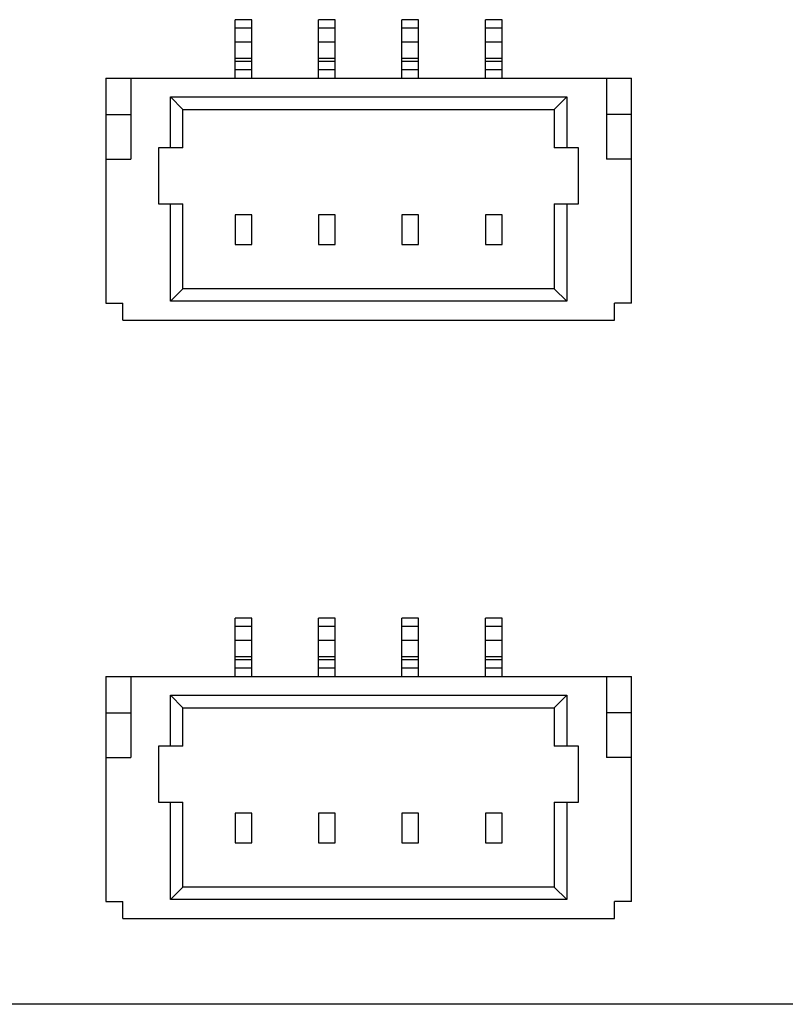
# Model space of a CAD drawing. Header units: millimetres. Extents: x 134 to 283, y 142 to 332.
# Tile 112 of 145: x 182 to 191, y 262 to 274. Entities that reach past the tile are written whole.
import ezdxf

# ---------------------------------------------------------------- set-up
doc = ezdxf.new("R2010")
doc.units = ezdxf.units.MM
doc.header["$LTSCALE"] = 0.1
doc.layers.get('0').update_dxf_attribs({"linetype": 'CONTINUOUS'})

msp = doc.modelspace()

# ---------------------------------------------------------------- linework, layer by layer
at = {"color": 7, "linetype": 'Continuous'}
for p, q in [((184.383, 273.578), (184.183, 273.578)), ((184.183, 272.878), (184.183, 273.578)), ((184.383, 272.878), (184.383, 273.578)), ((185.383, 273.578), (185.183, 273.578)), ((185.183, 272.878), (185.183, 273.578)), ((185.383, 272.878), (185.383, 273.578)), ((186.383, 273.578), (186.183, 273.578)), ((186.183, 272.878), (186.183, 273.578)), ((186.383, 272.878), (186.383, 273.578)), ((187.383, 273.578), (187.183, 273.578)), ((187.183, 272.878), (187.183, 273.578)), ((187.383, 272.878), (187.383, 273.578)), ((184.383, 273.478), (184.183, 273.478)), ((185.383, 273.478), (185.183, 273.478)), ((186.383, 273.478), (186.183, 273.478)), ((187.383, 273.478), (187.183, 273.478)), ((184.383, 273.308), (184.183, 273.308)), ((185.383, 273.308), (185.183, 273.308)), ((186.383, 273.308), (186.183, 273.308)), ((187.383, 273.308), (187.183, 273.308)), ((184.383, 273.113), (184.183, 273.113)), ((184.383, 273.076), (184.183, 273.076)), ((185.383, 273.113), (185.183, 273.113)), ((185.383, 273.076), (185.183, 273.076)), ((186.383, 273.113), (186.183, 273.113)), ((186.383, 273.076), (186.183, 273.076)), ((187.383, 273.113), (187.183, 273.113)), ((187.383, 273.076), (187.183, 273.076)), ((184.383, 272.978), (184.183, 272.978)), ((185.383, 272.978), (185.183, 272.978)), ((186.383, 272.978), (186.183, 272.978)), ((187.383, 272.978), (187.183, 272.978)), ((182.633, 272.878), (188.933, 272.878)), ((182.633, 272.878), (182.633, 270.181)), ((182.933, 272.878), (182.933, 271.907)), ((188.633, 272.878), (188.633, 271.907)), ((188.933, 270.182), (188.933, 272.878)), ((183.558, 272.503), (183.408, 272.653)), ((183.408, 272.653), (188.158, 272.653)), ((183.408, 272.043), (183.408, 272.653)), ((188.008, 272.503), (188.158, 272.653)), ((188.158, 272.653), (188.158, 272.043)), ((183.558, 272.503), (188.008, 272.503)), ((183.558, 272.043), (183.558, 272.503)), ((188.008, 272.503), (188.008, 272.043)), ((182.633, 272.44), (182.933, 272.44)), ((188.933, 272.44), (188.633, 272.44)), ((183.558, 272.043), (183.267, 272.043)), ((183.267, 272.043), (183.267, 271.373)), ((188.299, 272.043), (188.008, 272.043)), ((188.299, 271.373), (188.299, 272.043)), ((182.633, 271.907), (182.933, 271.907)), ((188.933, 271.907), (188.633, 271.907)), ((183.267, 271.373), (183.558, 271.373)), ((183.408, 270.203), (183.408, 271.373)), ((183.558, 270.353), (183.558, 271.373)), ((188.008, 271.373), (188.299, 271.373)), ((188.008, 271.373), (188.008, 270.353)), ((188.158, 271.373), (188.158, 270.203)), ((184.383, 271.24), (184.183, 271.24)), ((184.183, 271.24), (184.183, 270.882)), ((184.383, 270.882), (184.383, 271.24)), ((185.383, 271.24), (185.183, 271.24)), ((185.183, 271.24), (185.183, 270.882)), ((185.383, 270.882), (185.383, 271.24)), ((186.383, 271.24), (186.183, 271.24)), ((186.183, 271.24), (186.183, 270.882)), ((186.383, 270.882), (186.383, 271.24)), ((187.383, 271.24), (187.183, 271.24)), ((187.183, 271.24), (187.183, 270.882)), ((187.383, 270.882), (187.383, 271.24)), ((184.183, 270.882), (184.383, 270.882)), ((185.183, 270.882), (185.383, 270.882)), ((186.183, 270.882), (186.383, 270.882)), ((187.183, 270.882), (187.383, 270.882)), ((183.558, 270.353), (183.408, 270.203)), ((188.008, 270.353), (183.558, 270.353)), ((188.008, 270.353), (188.158, 270.203)), ((182.633, 270.181), (182.837, 270.181)), ((182.837, 269.978), (182.837, 270.181)), ((188.158, 270.203), (183.408, 270.203)), ((188.933, 270.182), (188.73, 270.182)), ((188.73, 269.978), (188.73, 270.182)), ((182.837, 269.978), (188.73, 269.978)), ((184.383, 266.407), (184.183, 266.407)), ((184.183, 265.707), (184.183, 266.407)), ((184.383, 265.707), (184.383, 266.407)), ((185.383, 266.407), (185.183, 266.407)), ((185.183, 265.707), (185.183, 266.407)), ((185.383, 265.707), (185.383, 266.407)), ((186.383, 266.407), (186.183, 266.407)), ((186.183, 265.707), (186.183, 266.407)), ((186.383, 265.707), (186.383, 266.407)), ((187.383, 266.407), (187.183, 266.407)), ((187.183, 265.707), (187.183, 266.407)), ((187.383, 265.707), (187.383, 266.407)), ((184.383, 266.307), (184.183, 266.307)), ((185.383, 266.307), (185.183, 266.307)), ((186.383, 266.307), (186.183, 266.307)), ((187.383, 266.307), (187.183, 266.307)), ((184.383, 266.137), (184.183, 266.137)), ((185.383, 266.137), (185.183, 266.137)), ((186.383, 266.137), (186.183, 266.137)), ((187.383, 266.137), (187.183, 266.137)), ((184.383, 265.942), (184.183, 265.942)), ((184.383, 265.905), (184.183, 265.905)), ((185.383, 265.942), (185.183, 265.942)), ((185.383, 265.905), (185.183, 265.905)), ((186.383, 265.942), (186.183, 265.942)), ((186.383, 265.905), (186.183, 265.905)), ((187.383, 265.942), (187.183, 265.942)), ((187.383, 265.905), (187.183, 265.905)), ((184.383, 265.807), (184.183, 265.807)), ((185.383, 265.807), (185.183, 265.807)), ((186.383, 265.807), (186.183, 265.807)), ((187.383, 265.807), (187.183, 265.807)), ((182.633, 265.707), (188.933, 265.707)), ((182.633, 265.707), (182.633, 263.011)), ((182.933, 265.707), (182.933, 264.736)), ((188.633, 265.707), (188.633, 264.736)), ((188.933, 263.011), (188.933, 265.707)), ((183.408, 265.482), (188.158, 265.482)), ((183.558, 265.332), (183.408, 265.482)), ((183.408, 264.872), (183.408, 265.482)), ((188.008, 265.332), (188.158, 265.482)), ((188.158, 265.482), (188.158, 264.872)), ((183.558, 265.332), (188.008, 265.332)), ((183.558, 264.872), (183.558, 265.332)), ((188.008, 265.332), (188.008, 264.872)), ((182.633, 265.269), (182.933, 265.269)), ((188.933, 265.269), (188.633, 265.269)), ((183.558, 264.872), (183.267, 264.872)), ((183.267, 264.872), (183.267, 264.202)), ((188.299, 264.872), (188.008, 264.872)), ((188.299, 264.202), (188.299, 264.872)), ((182.633, 264.736), (182.933, 264.736)), ((188.933, 264.736), (188.633, 264.736)), ((183.267, 264.202), (183.558, 264.202)), ((183.408, 263.032), (183.408, 264.202)), ((183.558, 263.182), (183.558, 264.202)), ((188.008, 264.202), (188.299, 264.202)), ((188.008, 264.202), (188.008, 263.182)), ((188.158, 264.202), (188.158, 263.032)), ((184.383, 264.069), (184.183, 264.069)), ((184.183, 264.069), (184.183, 263.711)), ((184.383, 263.711), (184.383, 264.069)), ((185.383, 264.069), (185.183, 264.069)), ((185.183, 264.069), (185.183, 263.711)), ((185.383, 263.711), (185.383, 264.069)), ((186.383, 264.069), (186.183, 264.069)), ((186.183, 264.069), (186.183, 263.711)), ((186.383, 263.711), (186.383, 264.069)), ((187.383, 264.069), (187.183, 264.069)), ((187.183, 264.069), (187.183, 263.711)), ((187.383, 263.711), (187.383, 264.069)), ((184.183, 263.711), (184.383, 263.711)), ((185.183, 263.711), (185.383, 263.711)), ((186.183, 263.711), (186.383, 263.711)), ((187.183, 263.711), (187.383, 263.711)), ((183.558, 263.182), (183.408, 263.032)), ((188.008, 263.182), (183.558, 263.182)), ((188.008, 263.182), (188.158, 263.032)), ((182.633, 263.011), (182.837, 263.011)), ((182.837, 262.807), (182.837, 263.011)), ((188.158, 263.032), (183.408, 263.032)), ((188.933, 263.011), (188.73, 263.011)), ((188.73, 262.807), (188.73, 263.011)), ((182.837, 262.807), (188.73, 262.807)), ((194.531, 261.779), (180.383, 261.778))]:
    msp.add_line(p, q, dxfattribs=at)

doc.saveas('drawing.dxf')
